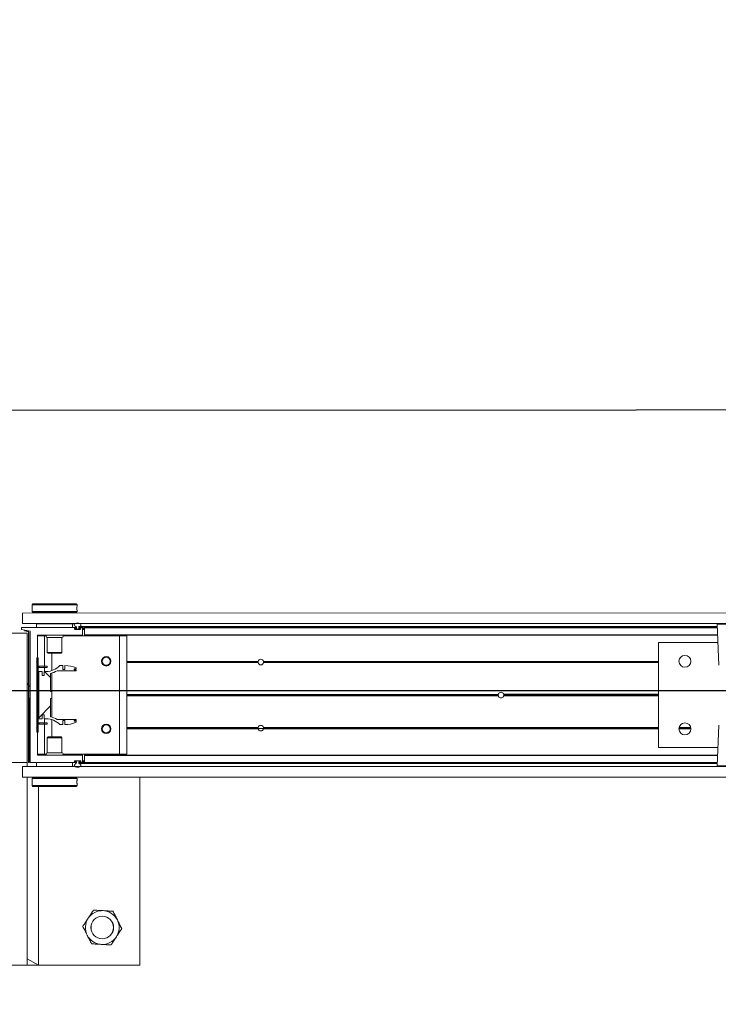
# Model space of a CAD drawing. Header units: feet. Extents: x 0 to 152508, y 0 to 59434.
# Tile 33 of 78: x 152356.13 to 152358.07, y 59280.01 to 59282.74. Entities that reach past the tile are written whole.
import ezdxf
from ezdxf import colors
from ezdxf.entities.mleader import LeaderData, LeaderLine
from ezdxf.math import Vec2, Vec3

# ---------------------------------------------------------------- set-up
doc = ezdxf.new("R2010")
doc.units = ezdxf.units.FT
doc.header["$LTSCALE"] = 0.1
doc.header["$MEASUREMENT"] = 0
for name, color, linetype, lineweight in [('Bridge plan$0$BR_P_Rail_Object', 251, 'Continuous', 30), ('Bridge plan$0$DR_P_Underdrain', 252, 'Continuous', 13), ('Bridge plan$0$SC_Scratch7', 252, 'Continuous', 0)]:
    doc.layers.add(name, color=color, linetype=linetype, lineweight=lineweight)
doc.layers.add('Trellis Base$0$L-ANNO-NOTE', color=30, linetype='Continuous')
doc.styles.add('Trellis Base$0$ARIAL', font='arial.ttf', dxfattribs={"width": 0.9})

# ---------------------------------------------------------------- blocks, each defined once
blk = doc.blocks.new('Bridge plan$0$HIGH ST SCREENWALL_2 PANEL PLAN_7')
at = {"layer": 'Bridge plan$0$SC_Scratch7', "lineweight": 0, "extrusion": (0, 0, -1)}
h = blk.add_hatch(dxfattribs=at)
h.set_pattern_fill('ANSI31', color=256, scale=0.01, style=0, pattern_type=2)
h.set_pattern_definition([(135.001858, (9.927310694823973, -13.85569707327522), (0.08838530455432, 0.08839103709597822), [])])
h.paths.add_polyline_path([(4.314396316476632, -0.1421462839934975, 0.3639702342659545), (4.316462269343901, -0.1446082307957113), (4.32500189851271, -0.1461137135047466), (4.324712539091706, -0.1477550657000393), (4.316172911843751, -0.1462495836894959, -0.3639702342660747), (4.312729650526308, -0.1421463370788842), (4.312717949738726, 0.2186076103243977), (4.314384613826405, 0.218607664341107)])
h = blk.add_hatch(dxfattribs=at)
h.set_pattern_fill('ANSI31', color=256, scale=0.01, style=0, pattern_type=2)
h.set_pattern_definition([(135.001858, (9.937277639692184, -14.01370300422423), (0.08838530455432, 0.08839103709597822), [])])
h.paths.add_polyline_path([(4.287206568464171, -0.07124680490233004), (4.287199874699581, 0.1351277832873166), (4.290949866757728, 0.1351279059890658), (4.290956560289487, -0.07124668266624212)])
h = blk.add_hatch(dxfattribs=at)
h.set_pattern_fill('ANSI38', color=256, scale=0.01, style=0, pattern_type=2)
h.set_pattern_definition([(135.001858, (9.837411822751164, -14.04888481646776), (0.08838530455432, 0.08839103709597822), []), (45.001858, (9.837411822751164, -14.04888481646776), (0.2651616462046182, 0.0883967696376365), [0.31249937, -0.18749962])])
h.paths.add_polyline_path([(4.276130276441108, 0.0865988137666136), (4.276129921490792, 0.09755679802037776), (4.285742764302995, 0.09755710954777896), (4.285747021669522, -0.03367622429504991), (4.276134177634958, -0.0336765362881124), (4.276133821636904, -0.02271855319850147), (4.270490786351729, -0.02271873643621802), (4.270491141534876, -0.03367671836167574), (4.264848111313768, -0.03367690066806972, 0.2061892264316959), (4.227217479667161, -0.04988543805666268), (4.21917943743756, -0.049885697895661), (4.219179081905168, -0.03892771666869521), (4.213601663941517, -0.03892789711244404), (4.213602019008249, -0.04988587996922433, -0.09842250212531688), (4.18158087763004, -0.04352210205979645), (4.18158079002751, -0.04081541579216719), (4.187314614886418, -0.04081522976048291), (4.187314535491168, -0.03835460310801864), (4.1815807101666, -0.03835478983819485), (4.181580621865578, -0.03564810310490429), (4.234471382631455, -0.03564638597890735, -0.0857050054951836), (4.252938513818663, -0.02834387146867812), (4.252936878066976, 0.02209687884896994), (4.249656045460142, 0.02209677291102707), (4.249655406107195, 0.04178177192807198), (4.252936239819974, 0.04178187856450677), (4.252934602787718, 0.09222262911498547, -0.0857050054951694), (4.234466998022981, 0.09952394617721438), (4.181576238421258, 0.09952223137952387), (4.181576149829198, 0.1022289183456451), (4.187309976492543, 0.1022291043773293), (4.187309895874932, 0.1046897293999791), (4.181576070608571, 0.1046895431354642), (4.181575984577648, 0.1073962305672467, -0.09842250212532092), (4.213596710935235, 0.1137620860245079), (4.213597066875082, 0.1028041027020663), (4.219174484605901, 0.1028042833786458), (4.219174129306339, 0.1137622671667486), (4.227212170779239, 0.1137625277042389, 0.2061892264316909), (4.264843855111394, 0.09755643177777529), (4.270486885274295, 0.09755661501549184), (4.270487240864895, 0.08659863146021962)])
at = {"layer": 'Bridge plan$0$SC_Scratch7', "lineweight": 0}
for p, q in [((-4.005200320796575, 0.781096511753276), (-4.671865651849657, 0.7811181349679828)), ((-4.317699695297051, 0.7811066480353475), (-4.359366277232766, 0.7811079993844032)), ((-4.317699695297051, 0.7811066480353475), (-4.317716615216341, 0.2594410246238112)), ((-4.317699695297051, 0.7811066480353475), (-4.317700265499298, 0.7635285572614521)), ((-4.317700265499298, 0.7635285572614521), (-4.286449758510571, 0.781105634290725)), ((-4.286449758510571, 0.781105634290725), (-4.317699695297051, 0.7811066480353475)), ((-4.286449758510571, 0.781105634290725), (-4.286465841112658, 0.2852765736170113)), ((-4.00521724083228, 0.2594308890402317), (-4.005200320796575, 0.781096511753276)), ((-4.304278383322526, 0.282777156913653), (-4.304278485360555, 0.279649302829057)), ((-4.301778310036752, 0.2852770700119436), (-4.304278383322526, 0.282777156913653)), ((-4.304278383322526, 0.282777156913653), (-4.179278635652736, 0.2827731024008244)), ((-4.301778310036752, 0.2852770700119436), (-4.181778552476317, 0.2852731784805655)), ((-4.179278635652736, 0.2827731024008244), (-4.181778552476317, 0.2852731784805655)), ((-4.179612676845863, 0.2735786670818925), (-4.179601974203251, 0.2717695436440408)), ((-4.17927873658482, 0.2796439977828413), (-4.179278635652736, 0.2827731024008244)), ((-4.330737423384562, 0.2594414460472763), (-4.330738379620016, 0.2299415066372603)), ((-4.330737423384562, 0.2594414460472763), (-0.3411620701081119, 0.2593120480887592)), ((-4.304278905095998, 0.2667096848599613), (-4.304279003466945, 0.2636630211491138)), ((-4.304279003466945, 0.2636630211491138), (-4.301779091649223, 0.261162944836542)), ((-4.304279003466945, 0.2636630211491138), (-4.179279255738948, 0.2636589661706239)), ((-4.301779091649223, 0.261162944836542), (-4.181779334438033, 0.2611590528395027)), ((-4.298029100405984, 0.2611628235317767), (-4.298029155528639, 0.2594403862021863)), ((-4.185529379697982, 0.2594367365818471), (-4.185529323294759, 0.2611591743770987)), ((-4.181779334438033, 0.2611590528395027), (-4.179279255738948, 0.2636589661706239)), ((-4.179279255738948, 0.2636589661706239), (-4.179279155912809, 0.2667080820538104)), ((-4.317717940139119, 0.2186077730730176), (-4.359384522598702, 0.2186091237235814)), ((-4.330738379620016, 0.2299415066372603), (-0.3411630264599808, 0.2298121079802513)), ((-4.317729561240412, -0.1397248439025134), (-4.317717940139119, 0.2186077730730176)), ((-4.31771757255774, 0.2299410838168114), (-4.317717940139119, 0.2186077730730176)), ((-4.314384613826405, 0.218607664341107), (-4.314396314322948, -0.1421462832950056)), ((-4.314384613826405, 0.218607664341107), (-4.312717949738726, 0.2186076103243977)), ((-4.312717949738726, 0.2186076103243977), (-4.312729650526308, -0.1421463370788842)), ((-4.309905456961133, 0.2186206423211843), (-4.309917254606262, -0.1451417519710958)), ((-4.182600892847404, 0.2194367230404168), (-4.309085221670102, 0.219440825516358)), ((-4.29179874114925, 0.2298569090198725), (-4.291799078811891, 0.2194402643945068)), ((-4.29179874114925, 0.2298569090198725), (-4.291780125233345, 0.2298569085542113)), ((-4.29178046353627, 0.2194402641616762), (-4.291780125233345, 0.2298569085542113)), ((-4.291780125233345, 0.2298569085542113), (-4.191780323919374, 0.2298536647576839)), ((-4.286467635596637, 0.2299400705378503), (-4.286467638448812, 0.2298567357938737)), ((-4.257405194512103, 0.2299391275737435), (-4.257405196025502, 0.2298557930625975)), ((-4.226155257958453, 0.2298547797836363), (-4.226155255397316, 0.229938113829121)), ((-4.191780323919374, 0.2298536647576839), (-4.191780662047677, 0.2194370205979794)), ((-4.191761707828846, 0.2298536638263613), (-4.19176204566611, 0.2194370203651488)), ((-4.181780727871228, 0.2181735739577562), (-4.181780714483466, 0.2186164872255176)), ((-4.181155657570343, 0.2203503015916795), (-4.181155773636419, 0.2167700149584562)), ((-4.174489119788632, 0.2167697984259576), (-4.174489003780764, 0.2203500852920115)), ((-4.174489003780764, 0.2203500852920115), (-2.401956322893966, 0.2202925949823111)), ((-4.173864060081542, 0.218616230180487), (-4.173864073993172, 0.2181733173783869)), ((-4.173220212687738, 0.2220823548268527), (-2.402016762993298, 0.2220249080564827)), ((-4.164892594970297, 0.2194361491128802), (-4.173043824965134, 0.2194364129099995)), ((-4.164073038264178, 0.1994361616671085), (-4.164072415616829, 0.2186159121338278)), ((-4.158864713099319, 0.199422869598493), (-4.158864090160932, 0.2186157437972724)), ((-4.158864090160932, 0.2186157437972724), (-4.158864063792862, 0.2194359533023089)), ((-2.401895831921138, 0.2185587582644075), (-4.158864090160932, 0.2186157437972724)), ((-2.401924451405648, 0.2193789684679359), (-4.158864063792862, 0.2194359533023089)), ((-2.402237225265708, 0.2283440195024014), (-2.398290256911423, 0.1152123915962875)), ((-2.335950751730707, 0.2283418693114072), (-2.402237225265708, 0.2283440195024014)), ((-2.402237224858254, 0.2283440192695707), (-2.398290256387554, 0.1152123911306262)), ((-2.335950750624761, 0.2283418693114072), (-2.402237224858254, 0.2283440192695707)), ((-4.289075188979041, 0.1252736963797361), (-4.289072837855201, 0.1977866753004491)), ((-4.289072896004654, 0.196002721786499), (-4.270114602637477, 0.1960021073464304)), ((-4.28825260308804, 0.198606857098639), (-4.164906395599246, 0.1986028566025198)), ((-4.286468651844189, 0.1986067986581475), (-4.286468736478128, 0.1960026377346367)), ((-4.270117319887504, 0.112210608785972), (-4.270114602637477, 0.1960021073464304)), ((-4.270114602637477, 0.1960021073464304), (-4.265408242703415, 0.1960019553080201)), ((-4.262198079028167, 0.1920443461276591), (-4.262199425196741, 0.1505614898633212)), ((-4.221364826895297, 0.1920430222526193), (-4.262198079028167, 0.1920443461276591)), ((-4.221366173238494, 0.1505601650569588), (-4.221364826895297, 0.1920430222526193)), ((-4.218154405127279, 0.1960004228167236), (-4.061781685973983, 0.1959953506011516)), ((-4.186572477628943, 0.2152987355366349), (-4.186572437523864, 0.2165333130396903)), ((-4.169892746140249, 0.2144779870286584), (-4.185752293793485, 0.2144785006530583)), ((-4.18575220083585, 0.2173534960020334), (-4.182600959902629, 0.2173533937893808)), ((-4.185614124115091, 0.2159368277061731), (-4.185614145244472, 0.2152701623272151)), ((-4.184780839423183, 0.2144368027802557), (-4.170864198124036, 0.2144363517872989)), ((-4.181155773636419, 0.2167700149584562), (-4.184780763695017, 0.2167701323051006)), ((-4.17105101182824, 0.2167696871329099), (-4.174489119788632, 0.2167697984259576)), ((-4.173043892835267, 0.2173530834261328), (-4.169892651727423, 0.2173529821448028)), ((-4.17105101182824, 0.2167696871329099), (-4.170030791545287, 0.2167696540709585)), ((-4.170030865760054, 0.214477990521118), (-4.170030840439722, 0.2152696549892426)), ((-4.170030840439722, 0.2152696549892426), (-4.170030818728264, 0.2159363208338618)), ((-4.170030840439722, 0.2152696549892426), (-4.169073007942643, 0.2152696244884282)), ((-4.170030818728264, 0.2159363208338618), (-4.170030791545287, 0.2167696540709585)), ((-4.170030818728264, 0.2159363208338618), (-4.169072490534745, 0.2159362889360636)), ((-4.170030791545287, 0.2167696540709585), (-4.169107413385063, 0.2167696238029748)), ((-4.169072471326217, 0.2165327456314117), (-4.169072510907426, 0.2152981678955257)), ((-4.164072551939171, 0.2144361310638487), (-4.158864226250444, 0.2144359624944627)), ((-4.164072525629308, 0.2152694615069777), (-4.158864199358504, 0.2152692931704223)), ((-4.164072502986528, 0.2159361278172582), (-4.158864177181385, 0.2159359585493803)), ((-4.164072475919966, 0.2167694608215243), (-4.158864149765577, 0.2167692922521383)), ((-4.158864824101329, 0.1959984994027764), (-4.158864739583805, 0.1986026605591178)), ((-4.158864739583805, 0.1986026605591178), (-4.158864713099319, 0.199422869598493)), ((-2.401197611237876, 0.1985456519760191), (-4.158864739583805, 0.1986026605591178)), ((-2.401226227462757, 0.199365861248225), (-4.158864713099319, 0.199422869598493)), ((-4.061792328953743, -0.1321289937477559), (-4.061781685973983, 0.1959953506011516)), ((-4.061781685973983, 0.1959953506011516), (-4.040948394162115, 0.1959946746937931)), ((-4.04095903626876, -0.1321296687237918), (-4.040948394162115, 0.1959946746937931)), ((-2.565118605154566, 0.1777176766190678), (-2.565128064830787, -0.1139484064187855)), ((-2.56511860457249, 0.1777176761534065), (-2.565128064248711, -0.1139484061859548)), ((-2.400470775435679, 0.1777123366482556), (-2.565118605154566, 0.1777176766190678)), ((-2.400470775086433, 0.1777123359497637), (-2.56511860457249, 0.1777176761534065)), ((-4.262199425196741, 0.1505614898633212), (-4.259827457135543, 0.1481893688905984)), ((-4.221366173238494, 0.1505601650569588), (-4.262199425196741, 0.1505614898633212)), ((-4.223738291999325, 0.1481881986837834), (-4.259827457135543, 0.1481893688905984)), ((-4.249284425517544, 0.09994840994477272), (-4.249282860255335, 0.1481890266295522)), ((-4.223738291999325, 0.1481881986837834), (-4.221366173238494, 0.1505601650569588)), ((-4.291575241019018, 0.123607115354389), (-4.289075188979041, 0.1252736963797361)), ((-4.289075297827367, 0.1219403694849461), (-4.291575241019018, 0.123607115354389)), ((-4.290949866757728, 0.1351279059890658), (-4.290956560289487, -0.07124668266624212)), ((-4.287199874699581, 0.1351277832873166), (-4.290949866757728, 0.1351279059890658)), ((-4.289078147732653, 0.03406513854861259), (-4.289075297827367, 0.1219403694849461)), ((-4.287199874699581, 0.1351277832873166), (-4.287206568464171, -0.07124680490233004)), ((-4.284783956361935, 0.1122110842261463), (-4.284784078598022, 0.1084610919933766)), ((-4.270775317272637, 0.1122106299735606), (-4.284783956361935, 0.1122110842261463)), ((-4.270775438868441, 0.1084606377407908), (-4.270775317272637, 0.1122106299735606)), ((-4.262442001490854, 0.1122103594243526), (-4.270775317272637, 0.1122106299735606)), ((-4.262442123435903, 0.1084603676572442), (-4.262442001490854, 0.1122103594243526)), ((-4.219174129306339, 0.1137622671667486), (-4.227212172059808, 0.1137625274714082)), ((-4.219174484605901, 0.1028042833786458), (-4.219174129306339, 0.1137622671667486)), ((-4.213596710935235, 0.1137620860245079), (-4.213597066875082, 0.1028041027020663)), ((-4.109526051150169, 0.1252678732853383), (-4.111256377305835, 0.1252679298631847)), ((-4.109336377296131, 0.1236012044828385), (-4.111095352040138, 0.1236012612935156)), ((-4.108880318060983, 0.1219345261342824), (-4.110711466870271, 0.121934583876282)), ((-4.085773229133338, 0.1219337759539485), (-4.088021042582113, 0.1219338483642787)), ((-4.085389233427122, 0.12360042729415), (-4.087564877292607, 0.123600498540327)), ((-4.085228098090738, 0.1252670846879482), (-4.087375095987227, 0.1252671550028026)), ((-3.676888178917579, 0.1219205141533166), (-4.040950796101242, 0.1219323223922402)), ((-3.67709623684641, 0.1235871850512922), (-4.040950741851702, 0.1235989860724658)), ((-3.676944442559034, 0.1252538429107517), (-4.040950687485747, 0.1252656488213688)), ((-3.677016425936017, 0.1248371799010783), (-3.661553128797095, 0.1248366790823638)), ((-2.565120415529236, 0.121884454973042), (-3.66168156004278, 0.1219200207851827)), ((-2.565120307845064, 0.1252177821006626), (-3.661625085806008, 0.1252533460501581)), ((-2.565120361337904, 0.1235511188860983), (-3.66147340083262, 0.1235866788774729)), ((-2.475667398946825, 0.1252148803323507), (-2.508740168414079, 0.125215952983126)), ((-2.475667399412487, 0.1252148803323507), (-2.508740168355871, 0.1252159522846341)), ((-2.475793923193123, 0.1235482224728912), (-2.508613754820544, 0.1235492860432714)), ((-2.475793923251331, 0.1235482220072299), (-2.508613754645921, 0.1235492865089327)), ((-2.476092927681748, 0.1218815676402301), (-2.508314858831, 0.1218826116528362)), ((-2.476092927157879, 0.1218815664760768), (-2.508314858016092, 0.1218826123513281)), ((-4.285742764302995, 0.09755710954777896), (-4.285747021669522, -0.03367622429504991)), ((-4.276129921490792, 0.09755679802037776), (-4.285742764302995, 0.09755710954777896)), ((-4.270775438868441, 0.1084606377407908), (-4.284784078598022, 0.1084610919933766)), ((-4.276130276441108, 0.0865988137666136), (-4.276129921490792, 0.09755679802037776)), ((-4.270487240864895, 0.08659863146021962), (-4.276130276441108, 0.0865988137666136)), ((-4.262442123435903, 0.1084603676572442), (-4.270775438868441, 0.1084606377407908)), ((-4.270486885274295, 0.09755661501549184), (-4.270487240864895, 0.08659863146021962)), ((-4.264843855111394, 0.09755643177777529), (-4.270486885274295, 0.09755661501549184)), ((-4.270117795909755, 0.09755660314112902), (-4.270117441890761, 0.108460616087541)), ((-4.252936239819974, 0.04178187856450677), (-4.252934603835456, 0.09222262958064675)), ((-4.249288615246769, -0.0292283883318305), (-4.249284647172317, 0.09310690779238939)), ((-4.234466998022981, 0.09952394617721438), (-4.181576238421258, 0.09952223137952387)), ((-4.213597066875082, 0.1028041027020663), (-4.219174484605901, 0.1028042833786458)), ((-4.187309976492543, 0.1022291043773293), (-4.187309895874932, 0.1046897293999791)), ((-4.181576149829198, 0.1022289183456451), (-4.187309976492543, 0.1022291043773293)), ((-4.187309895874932, 0.1046897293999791), (-4.181576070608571, 0.1046895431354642)), ((-4.181576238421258, 0.09952223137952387), (-4.181576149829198, 0.1022289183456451)), ((-4.181576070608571, 0.1046895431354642), (-4.181575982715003, 0.1073962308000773)), ((-4.29120280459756, 0.03194061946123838), (-4.289078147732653, 0.03406513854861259)), ((-4.289078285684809, 0.02981596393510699), (-4.29120280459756, 0.03194061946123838)), ((-4.289081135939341, -0.05805926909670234), (-4.289078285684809, 0.02981596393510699)), ((-4.249655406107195, 0.04178177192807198), (-4.252936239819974, 0.04178187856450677)), ((-4.249656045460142, 0.02209677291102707), (-4.249655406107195, 0.04178177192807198)), ((-3.010140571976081, 0.02977448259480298), (-4.040953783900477, 0.0298079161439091)), ((-3.010434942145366, 0.03189907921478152), (-4.040953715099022, 0.0319325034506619)), ((-3.010140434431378, 0.03402365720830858), (-4.04095364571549, 0.03405709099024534)), ((-2.565123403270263, 0.02976004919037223), (-2.995104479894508, 0.02977399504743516)), ((-2.565123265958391, 0.03400922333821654), (-2.995104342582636, 0.03402316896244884)), ((-2.565123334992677, 0.03188463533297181), (-2.994809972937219, 0.03189857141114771)), ((-4.314391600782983, 0.003191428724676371), (-4.317725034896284, -0.0001417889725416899)), ((-4.30991229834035, 0.007670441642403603), (-4.312724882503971, 0.004858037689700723)), ((-4.252938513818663, -0.02834387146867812), (-4.252936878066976, 0.02209687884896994)), ((-4.252936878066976, 0.02209687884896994), (-4.249656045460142, 0.02209677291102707)), ((-4.276134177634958, -0.0336765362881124), (-4.276133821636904, -0.02271855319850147)), ((-4.276133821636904, -0.02271855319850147), (-4.270490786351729, -0.02271873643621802)), ((-4.270490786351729, -0.02271873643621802), (-4.270491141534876, -0.03367671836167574)), ((-4.285747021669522, -0.03367622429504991), (-4.276134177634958, -0.0336765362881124)), ((-4.284789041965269, -0.04458026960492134), (-4.28478916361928, -0.04833026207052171)), ((-4.28478916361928, -0.04833026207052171), (-4.270780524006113, -0.04833071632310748)), ((-4.284789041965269, -0.04458026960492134), (-4.27078040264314, -0.04458072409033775)), ((-4.27078040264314, -0.04458072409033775), (-4.270780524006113, -0.04833071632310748)), ((-4.270780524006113, -0.04833071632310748), (-4.262447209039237, -0.04833098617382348)), ((-4.27078040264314, -0.04458072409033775), (-4.26244708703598, -0.04458099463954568)), ((-4.270491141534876, -0.03367671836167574), (-4.264848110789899, -0.03367690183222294)), ((-4.270125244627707, -0.1321222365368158), (-4.270122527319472, -0.04833073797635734)), ((-4.270122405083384, -0.04458074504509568), (-4.270122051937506, -0.03367673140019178)), ((-4.26244708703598, -0.04458099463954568), (-4.262447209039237, -0.04833098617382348)), ((-4.24929040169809, -0.08431050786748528), (-4.24928883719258, -0.03606988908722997)), ((-4.181580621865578, -0.03564810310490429), (-4.234471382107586, -0.03564638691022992)), ((-4.227217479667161, -0.04988543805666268), (-4.21917943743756, -0.049885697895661)), ((-4.21917943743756, -0.049885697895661), (-4.219179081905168, -0.03892771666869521)), ((-4.219179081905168, -0.03892771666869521), (-4.213601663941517, -0.03892789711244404)), ((-4.213601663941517, -0.03892789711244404), (-4.213602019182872, -0.04988587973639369)), ((-4.187314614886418, -0.04081522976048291), (-4.187314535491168, -0.03835460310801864)), ((-4.18158079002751, -0.04081541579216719), (-4.187314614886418, -0.04081522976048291)), ((-4.187314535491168, -0.03835460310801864), (-4.1815807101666, -0.03835478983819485)), ((-4.18158087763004, -0.04352210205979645), (-4.18158079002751, -0.04081541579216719)), ((-4.1815807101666, -0.03835478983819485), (-4.181580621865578, -0.03564810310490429)), ((-2.398295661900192, -0.05145394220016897), (-2.402249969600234, -0.1645853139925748)), ((-2.398295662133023, -0.0514539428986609), (-2.402249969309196, -0.1645853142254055)), ((-4.291581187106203, -0.05972585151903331), (-4.289081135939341, -0.05805926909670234)), ((-4.289081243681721, -0.06139259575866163), (-4.291581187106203, -0.05972585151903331)), ((-4.290956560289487, -0.07124668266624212), (-4.287206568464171, -0.07124680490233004)), ((-4.289083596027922, -0.1339055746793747), (-4.289081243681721, -0.06139259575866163)), ((-4.109532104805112, -0.0613984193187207), (-4.111262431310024, -0.06139836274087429)), ((-4.109342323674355, -0.05973176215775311), (-4.111101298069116, -0.05973170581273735)), ((-4.108886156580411, -0.05806511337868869), (-4.110717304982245, -0.05806505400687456)), ((-4.085779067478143, -0.05806586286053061), (-4.088026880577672, -0.05806578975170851)), ((-4.08539518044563, -0.0597325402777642), (-4.087570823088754, -0.05973246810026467)), ((-4.085234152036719, -0.06139920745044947), (-4.087381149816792, -0.06139913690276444)), ((-3.676950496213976, -0.06141244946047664), (-4.04095674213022, -0.06140064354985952)), ((-3.67710218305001, -0.05974578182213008), (-4.040956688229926, -0.05973398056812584)), ((-3.676894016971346, -0.0580791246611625), (-4.040956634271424, -0.05806731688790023)), ((-2.565126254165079, -0.05811518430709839), (-3.661687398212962, -0.05807961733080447)), ((-2.56512636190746, -0.06144851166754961), (-3.661631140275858, -0.06141294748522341)), ((-2.565126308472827, -0.059781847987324), (-3.661479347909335, -0.05974628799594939)), ((-4.262207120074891, -0.08668213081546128), (-4.262208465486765, -0.1281649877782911)), ((-4.259834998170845, -0.08431016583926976), (-4.262207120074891, -0.08668213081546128)), ((-4.262207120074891, -0.08668213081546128), (-4.22137386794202, -0.08668345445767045)), ((-4.259834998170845, -0.08431016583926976), (-4.223745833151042, -0.08431133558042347)), ((-4.22137386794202, -0.08668345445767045), (-4.223745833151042, -0.08431133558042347)), ((-4.221375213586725, -0.1281663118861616), (-4.22137386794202, -0.08668345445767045)), ((-4.289083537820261, -0.1321216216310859), (-4.270125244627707, -0.1321222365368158)), ((-4.164904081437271, -0.1347298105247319), (-4.288263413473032, -0.1347258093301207)), ((-4.270125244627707, -0.1321222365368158), (-4.265418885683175, -0.132122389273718)), ((-4.262208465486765, -0.1281649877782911), (-4.221375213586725, -0.1281663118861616)), ((-4.218165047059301, -0.132123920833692), (-4.061792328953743, -0.1321289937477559)), ((-4.16408452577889, -0.1547429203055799), (-4.164083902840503, -0.1355500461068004)), ((-4.158876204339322, -0.1548752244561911), (-4.158875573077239, -0.1354180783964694)), ((-4.158875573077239, -0.1354180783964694), (-4.158875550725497, -0.1347300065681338)), ((-2.401232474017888, -0.1354750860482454), (-4.158875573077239, -0.1354180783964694)), ((-4.158875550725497, -0.1347300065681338), (-4.158875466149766, -0.1321258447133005)), ((-2.401208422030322, -0.1347870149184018), (-4.158875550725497, -0.1347300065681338)), ((-4.061792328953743, -0.1321289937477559), (-4.04095903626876, -0.1321296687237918)), ((-2.565128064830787, -0.1139484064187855), (-2.400480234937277, -0.113953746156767)), ((-2.565128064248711, -0.1139484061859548), (-2.40048023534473, -0.1139537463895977)), ((-4.359396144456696, -0.1397234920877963), (-4.317729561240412, -0.1397248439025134)), ((-4.333354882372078, -0.1505576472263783), (-4.333355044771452, -0.1555576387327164)), ((-4.333355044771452, -0.1555576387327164), (-4.182613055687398, -0.1555625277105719)), ((-4.309917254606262, -0.1451417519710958), (-4.333354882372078, -0.1505576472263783)), ((-4.316462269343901, -0.1446082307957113), (-4.32500189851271, -0.1461137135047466)), ((-4.324712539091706, -0.1477550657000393), (-4.32500189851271, -0.1461137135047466)), ((-4.316172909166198, -0.1462495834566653), (-4.324712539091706, -0.1477550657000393)), ((-4.291792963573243, -0.1659756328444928), (-4.291792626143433, -0.1555589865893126)), ((-4.191792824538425, -0.1555622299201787), (-4.191793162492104, -0.1659788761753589)), ((-4.186584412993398, -0.1526588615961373), (-4.186584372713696, -0.151424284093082)), ((-4.182612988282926, -0.1534791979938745), (-4.185764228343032, -0.153479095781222)), ((-4.185764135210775, -0.1506041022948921), (-4.169904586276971, -0.1506046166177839)), ((-4.185626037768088, -0.1513957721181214), (-4.185626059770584, -0.1520624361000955)), ((-4.170876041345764, -0.1505629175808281), (-4.184792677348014, -0.15056246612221)), ((-4.184605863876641, -0.152895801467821), (-4.181167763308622, -0.1528959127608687)), ((-4.181792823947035, -0.1547423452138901), (-4.181792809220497, -0.1542994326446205)), ((-4.181167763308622, -0.1528959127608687), (-4.181167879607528, -0.1564762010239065)), ((-4.174501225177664, -0.1564764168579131), (-4.174501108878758, -0.1528961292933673)), ((-4.174501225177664, -0.1564764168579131), (-2.401968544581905, -0.1565339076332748)), ((-4.174501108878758, -0.1528961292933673), (-4.170876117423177, -0.1528962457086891)), ((-4.173876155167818, -0.1542996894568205), (-4.173876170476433, -0.154742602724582)), ((-4.17323254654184, -0.1582087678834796), (-2.402029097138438, -0.1582662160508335)), ((-4.173055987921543, -0.1555628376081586), (-4.164904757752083, -0.1555631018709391)), ((-4.169904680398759, -0.1534796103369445), (-4.173055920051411, -0.1534795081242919)), ((-4.170876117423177, -0.1528962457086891), (-4.170042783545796, -0.152896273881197)), ((-4.170042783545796, -0.152896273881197), (-4.170042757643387, -0.1520629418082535)), ((-4.170042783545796, -0.152896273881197), (-4.169119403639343, -0.1528963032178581)), ((-4.170042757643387, -0.1520629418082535), (-4.170042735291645, -0.1513962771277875)), ((-4.170042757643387, -0.1520629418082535), (-4.169084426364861, -0.1520629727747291)), ((-4.170042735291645, -0.1513962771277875), (-4.170042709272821, -0.1506046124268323)), ((-4.170042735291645, -0.1513962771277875), (-4.169084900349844, -0.151396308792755)), ((-4.169084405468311, -0.1514248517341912), (-4.169084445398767, -0.1526594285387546)), ((-4.164084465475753, -0.1528964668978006), (-4.158876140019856, -0.1528966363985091)), ((-4.16408443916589, -0.1520631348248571), (-4.158876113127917, -0.1520633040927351)), ((-4.164084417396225, -0.1513964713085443), (-4.15887609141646, -0.1513966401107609)), ((-4.164084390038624, -0.1505631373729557), (-4.158876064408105, -0.1505633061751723)), ((-4.158876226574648, -0.1555632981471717), (-4.158876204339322, -0.1548752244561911)), ((-2.401936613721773, -0.1556202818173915), (-4.158876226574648, -0.1555632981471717)), ((-2.40191256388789, -0.1549322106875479), (-4.158876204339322, -0.1548752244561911)), ((-4.330751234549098, -0.1663910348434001), (-4.330752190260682, -0.1958909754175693)), ((-4.330751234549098, -0.1663910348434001), (-0.3411758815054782, -0.1665204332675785)), ((-4.191793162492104, -0.1659788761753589), (-4.291792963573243, -0.1659756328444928)), ((-4.257418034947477, -0.1659767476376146), (-4.257418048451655, -0.166393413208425)), ((-4.226168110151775, -0.1663944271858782), (-4.226168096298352, -0.1659777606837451)), ((-2.402249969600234, -0.1645853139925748), (-2.269677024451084, -0.1645896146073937)), ((-2.402249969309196, -0.1645853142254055), (-2.269677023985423, -0.1645896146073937)), ((-2.271316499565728, -0.1662872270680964), (-2.400610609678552, -0.1662830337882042)), ((-2.271316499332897, -0.1662872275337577), (-2.40061060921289, -0.1662830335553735)), ((-4.330752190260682, -0.1958909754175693), (-0.3411768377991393, -0.1960203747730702)), ((-4.304294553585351, -0.2157659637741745), (-4.304294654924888, -0.2188950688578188)), ((-4.304294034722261, -0.1997809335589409), (-4.304294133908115, -0.2028300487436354)), ((-4.301793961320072, -0.1972810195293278), (-4.304294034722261, -0.1997809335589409)), ((-4.179294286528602, -0.1997849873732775), (-4.304294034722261, -0.1997809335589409)), ((-4.303960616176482, -0.2097006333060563), (-4.303971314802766, -0.2078915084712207)), ((-4.181794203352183, -0.1972849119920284), (-4.301793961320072, -0.1972810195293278)), ((-4.298043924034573, -0.1958920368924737), (-4.298043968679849, -0.197281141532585)), ((-4.185544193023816, -0.1972847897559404), (-4.18554414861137, -0.1958956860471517)), ((-4.179294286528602, -0.1997849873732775), (-4.181794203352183, -0.1972849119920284)), ((-4.179294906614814, -0.2188991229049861), (-4.179294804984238, -0.2157712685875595)), ((-4.179294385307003, -0.2028316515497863), (-4.179294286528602, -0.1997849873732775)), ((-4.304294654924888, -0.2188950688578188), (-4.30179474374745, -0.2213951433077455)), ((-4.179294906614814, -0.2188991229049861), (-4.304294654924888, -0.2188950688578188)), ((-4.181794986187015, -0.2213990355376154), (-4.30179474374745, -0.2213951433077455)), ((-4.181794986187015, -0.2213990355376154), (-4.179294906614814, -0.2188991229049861))]:
    blk.add_line(p, q, dxfattribs=at)
at = {"layer": 'Bridge plan$0$SC_Scratch7', "lineweight": 0, "extrusion": (0, 0, -1)}
for centre, radius in [((4.10937015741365, 0.6769334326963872), 0.03141660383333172), ((4.10937015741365, 0.6769334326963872), 0.0312499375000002), ((4.098242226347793, 0.1256841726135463), 0.01302080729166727), ((2.492203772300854, 0.1256320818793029), 0.01654163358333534), ((2.492203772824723, 0.1256320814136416), 0.01654163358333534), ((4.098248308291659, -0.06181545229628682), 0.01302080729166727), ((2.492209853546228, -0.06186754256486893), 0.01654163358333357), ((2.492209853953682, -0.06186754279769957), 0.01654163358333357)]:
    blk.add_circle(centre, radius, dxfattribs=at)
at = {"layer": 'Bridge plan$0$SC_Scratch7', "lineweight": 0}
for centre, radius, start, end in [((-4.10937015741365, 0.6769334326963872), 0.04687490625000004, 93.33381642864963, 153.3338164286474), ((-4.10937015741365, 0.6769334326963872), 0.04687490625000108, 33.33381642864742, 93.33381642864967), ((-4.10937015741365, 0.6769334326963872), 0.04687490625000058, 153.3338164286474, 213.3338164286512), ((-4.10937015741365, 0.6769334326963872), 0.04687490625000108, 333.3338164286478, 33.33381642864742), ((-4.10937015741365, 0.6769334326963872), 0.04687490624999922, 273.3338164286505, 333.3338164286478), ((-4.10937015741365, 0.6769334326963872), 0.04687490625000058, 213.3338164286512, 273.3338164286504), ((-4.366596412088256, 0.2732218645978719), 0.06265684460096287, 354.0342443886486, 5.887848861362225), ((-4.30908524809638, 0.2186206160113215), 0.0008202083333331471, 89.99814166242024, 179.9981416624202), ((-4.182600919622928, 0.2186165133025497), 0.0008202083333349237, 359.9981416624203, 89.99814166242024), ((-4.182972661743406, 0.220350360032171), 0.001817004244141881, 359.9981416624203, 72.43568201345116), ((-4.172671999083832, 0.2203500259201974), 0.001817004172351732, 107.5606011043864, 179.9981433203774), ((-4.173043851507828, 0.2186162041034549), 0.0008202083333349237, 89.99814166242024, 179.9981416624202), ((-4.164892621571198, 0.2186159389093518), 0.0008202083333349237, 359.9981416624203, 89.99814166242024), ((-2.400597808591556, 0.2284012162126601), 0.001640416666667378, 115.734717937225, 181.9981416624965), ((-2.400597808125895, 0.2284012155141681), 0.001640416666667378, 115.734717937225, 181.9981416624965), ((-4.288252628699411, 0.197786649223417), 0.0008202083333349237, 89.99814166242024, 179.9981416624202), ((-4.262197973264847, 0.1953251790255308), 0.003280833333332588, 89.99814166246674, 269.9981416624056), ((-4.221364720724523, 0.195323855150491), 0.003280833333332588, 269.9981416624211, 89.99814166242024), ((-4.185752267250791, 0.2152987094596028), 0.0008202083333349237, 179.9981416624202, 269.9981416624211), ((-4.185752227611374, 0.2165332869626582), 0.0008202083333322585, 89.9981416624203, 179.9981416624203), ((-4.184780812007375, 0.215270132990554), 0.0008333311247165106, 179.9981031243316, 269.9981416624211), ((-4.184780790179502, 0.2159368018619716), 0.0008333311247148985, 89.99814166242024, 179.9981776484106), ((-4.182600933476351, 0.2181736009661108), 0.0008202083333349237, 269.9981416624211, 359.9981416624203), ((-4.173043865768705, 0.2181732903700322), 0.0008202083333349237, 179.9981416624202, 269.9981416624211), ((-4.171051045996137, 0.2157285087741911), 0.001041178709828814, 11.51323150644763, 89.9981416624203), ((-4.170864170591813, 0.2152696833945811), 0.000833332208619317, 269.9981416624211, 359.9980818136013), ((-4.169892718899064, 0.2152981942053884), 0.0008202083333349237, 269.9981416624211, 359.9981416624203), ((-4.169892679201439, 0.216532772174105), 0.0008202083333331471, 359.9981416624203, 89.99814166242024), ((-4.164906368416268, 0.1994361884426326), 0.0008333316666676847, 269.9981416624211, 359.9981416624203), ((-4.098450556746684, 0.125684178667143), 0.01108331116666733, 357.843657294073, 182.1526260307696), ((-4.284784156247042, 0.1060444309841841), 0.006166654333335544, 89.9981416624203, 113.0704114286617), ((-4.264842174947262, 0.1493472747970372), 0.0517908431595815, 269.998141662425, 316.6001438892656), ((-4.213599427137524, 0.03003217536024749), 0.08372991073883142, 67.51378105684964, 89.9981416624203), ((-4.098450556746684, 0.125684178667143), 0.01108331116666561, 182.1526260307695, 190.8324766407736), ((-4.098450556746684, 0.125684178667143), 0.01108331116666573, 190.8324766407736, 199.7742688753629), ((-4.098450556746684, 0.125684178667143), 0.01108331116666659, 199.7742688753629, 340.2220144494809), ((-4.098450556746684, 0.125684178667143), 0.01108331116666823, 340.2220144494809, 349.1638066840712), ((-4.098450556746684, 0.125684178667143), 0.01108331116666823, 349.1638066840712, 357.843657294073), ((-3.669284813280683, 0.1237159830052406), 0.007812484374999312, 168.6473907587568, 180.9446345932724), ((-3.669284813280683, 0.1237159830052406), 0.007812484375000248, 180.9446345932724, 193.2865001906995), ((-3.669284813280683, 0.1237159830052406), 0.007812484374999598, 11.34889256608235, 168.6473907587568), ((-3.669284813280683, 0.1237159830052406), 0.007812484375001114, 193.2865001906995, 346.7097831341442), ((-3.669284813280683, 0.1237159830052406), 0.007812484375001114, 346.7097831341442, 359.0516487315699), ((-3.669284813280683, 0.1237159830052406), 0.007812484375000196, 359.0516487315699, 11.3488925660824), ((-4.284784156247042, 0.1060444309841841), 0.002416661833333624, 89.9981416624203, 179.9981416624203), ((-4.264842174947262, 0.1493472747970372), 0.05835250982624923, 281.7746374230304, 301.3688958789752), ((-3.002622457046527, 0.03189882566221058), 0.007812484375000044, 164.2179419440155, 179.9981416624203), ((-3.002622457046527, 0.03189882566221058), 0.007812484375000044, 179.9981416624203, 195.7783413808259), ((-3.002622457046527, 0.03189882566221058), 0.0078124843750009, 195.7783413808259, 344.217941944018), ((-3.002622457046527, 0.03189882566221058), 0.0078124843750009, 15.7783413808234, 164.2179419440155), ((-3.002622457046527, 0.03189882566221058), 0.007812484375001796, 344.217941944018, 359.9981416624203), ((-3.002622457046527, 0.03189882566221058), 0.007812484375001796, 359.9981416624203, 15.7783413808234), ((-4.284788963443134, -0.04216360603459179), 0.006166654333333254, 246.9258718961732, 269.9981416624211), ((-4.284788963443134, -0.04216360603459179), 0.002416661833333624, 179.9981416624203, 269.9981416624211), ((-4.264849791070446, -0.08546774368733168), 0.05179084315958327, 43.39613943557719, 89.99814166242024), ((-4.264849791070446, -0.08546774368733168), 0.05835250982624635, 58.62738744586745, 78.22164590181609), ((-4.213599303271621, 0.0338440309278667), 0.08372991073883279, 269.9981416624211, 292.4825022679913), ((-4.098456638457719, -0.06181544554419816), 0.01108331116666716, 19.77426887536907, 160.2220144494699), ((-3.669290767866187, -0.0598750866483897), 0.007812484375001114, 13.28650019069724, 166.7097831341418), ((-4.098456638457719, -0.06181544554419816), 0.0110833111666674, 177.8436572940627, 2.152626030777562), ((-4.098456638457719, -0.06181544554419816), 0.01108331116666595, 169.1638066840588, 177.8436572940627), ((-4.098456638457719, -0.06181544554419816), 0.01108331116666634, 160.2220144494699, 169.1638066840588), ((-4.098456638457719, -0.06181544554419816), 0.01108331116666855, 10.83247664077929, 19.77426887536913), ((-4.098456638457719, -0.06181544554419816), 0.01108331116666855, 2.152626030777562, 10.83247664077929), ((-3.669290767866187, -0.0598750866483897), 0.007812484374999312, 179.051648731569, 191.3488925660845), ((-3.669290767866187, -0.0598750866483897), 0.007812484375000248, 166.7097831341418, 179.051648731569), ((-3.669290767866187, -0.0598750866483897), 0.007812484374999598, 191.3488925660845, 348.6473907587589), ((-3.669290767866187, -0.0598750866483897), 0.007812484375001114, 0.9446345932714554, 13.28650019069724), ((-3.669290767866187, -0.0598750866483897), 0.007812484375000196, 348.6473907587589, 0.9446345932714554), ((-4.288263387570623, -0.1339056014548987), 0.0008202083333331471, 179.9981416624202, 269.998141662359), ((-4.262208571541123, -0.1314458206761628), 0.00328083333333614, 89.99814166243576, 269.9981416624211), ((-4.221375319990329, -0.131447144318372), 0.00328083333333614, 269.9981416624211, 89.99814166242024), ((-4.164904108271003, -0.1355500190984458), 0.0008202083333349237, 359.9981416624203, 89.99814166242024), ((-4.316896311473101, -0.1421462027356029), 0.002499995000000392, 279.9981416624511, 359.9981416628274), ((-4.316896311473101, -0.1421462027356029), 0.004166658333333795, 279.9981416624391, 359.9981416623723), ((-4.18576420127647, -0.152658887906), 0.0008202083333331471, 179.9981416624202, 269.9981416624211), ((-4.185764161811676, -0.1514243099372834), 0.0008202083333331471, 89.99814166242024, 179.9981416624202), ((-4.184605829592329, -0.1518546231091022), 0.001041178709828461, 191.5132315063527, 269.9981416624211), ((-4.184792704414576, -0.1513957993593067), 0.000833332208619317, 89.9981416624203, 179.9980818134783), ((-4.182613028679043, -0.1547423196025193), 0.0008202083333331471, 269.9981416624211, 359.9981416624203), ((-4.182613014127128, -0.1542994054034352), 0.0008202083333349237, 359.9981416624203, 89.99814166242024), ((-4.182984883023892, -0.156476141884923), 0.001817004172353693, 287.5606011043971, 359.9981433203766), ((-4.172684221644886, -0.1564764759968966), 0.001817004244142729, 179.9981416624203, 252.4356820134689), ((-4.173055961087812, -0.1547426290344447), 0.0008202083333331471, 179.9981416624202, 269.9981416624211), ((-4.173055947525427, -0.1542997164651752), 0.0008202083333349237, 89.99814166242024, 179.9981416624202), ((-4.170876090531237, -0.1520629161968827), 0.0008333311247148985, 269.9981416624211, 359.9981776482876), ((-4.170876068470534, -0.1513962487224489), 0.0008333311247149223, 359.9981031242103, 89.99814166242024), ((-4.169904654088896, -0.1526594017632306), 0.0008202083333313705, 269.9981416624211, 359.9981416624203), ((-4.169904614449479, -0.1514248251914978), 0.0008202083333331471, 359.9981416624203, 89.99814166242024), ((-4.16490473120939, -0.1547428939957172), 0.000820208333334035, 269.9981416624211, 359.9981416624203), ((-2.400610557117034, -0.1646426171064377), 0.00164041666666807, 177.9981416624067, 269.9981416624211), ((-2.400610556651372, -0.1646426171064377), 0.00164041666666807, 177.9981416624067, 269.9981416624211), ((-4.116976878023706, -0.2093438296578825), 0.06265684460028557, 174.0342443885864, 185.8878488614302)]:
    blk.add_arc(centre, radius, start, end, dxfattribs=at)
for centre, major_axis, ratio, start_param, end_param in [((-4.177822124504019, 0.2266704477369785), (-0.009374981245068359, 3.040691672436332e-07), 0.5617178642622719, 2.083904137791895, 7.340873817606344), ((-4.177834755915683, -0.1627965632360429), (0.009374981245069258, -3.04069167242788e-07), 0.5617178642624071, 2.083904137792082, 7.340873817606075)]:
    blk.add_ellipse(centre, major_axis=major_axis, ratio=ratio, start_param=start_param, end_param=end_param, dxfattribs=at)
for points, knots in [([(-4.151259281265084, 0.6979704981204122), (-4.150971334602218, 0.6985438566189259), (-4.148791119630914, 0.7028851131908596), (-4.144680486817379, 0.7110702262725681), (-4.140980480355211, 0.7184377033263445), (-4.139113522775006, 0.7221551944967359)], [0, 0, 0, 0, 0.07010265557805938, 0.5307909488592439, 1, 1, 1, 1]), ([(-4.139113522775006, 0.7221551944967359), (-4.134725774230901, 0.7224107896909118), (-4.125869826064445, 0.722926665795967), (-4.116715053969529, 0.7234599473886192), (-4.112096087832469, 0.7237290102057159)], [0, 0, 0, 0, 0.4954579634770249, 1, 1, 1, 1]), ([(-4.112096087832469, 0.7237290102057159), (-4.111455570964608, 0.7237663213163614), (-4.106605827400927, 0.7240488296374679), (-4.097461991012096, 0.7245814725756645), (-4.089231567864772, 0.7250609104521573), (-4.085078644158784, 0.7253028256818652)], [0, 0, 0, 0, 0.07010265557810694, 0.5307909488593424, 1, 1, 1, 1]), ([(-4.085078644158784, 0.7253028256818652), (-4.083178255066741, 0.722413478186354), (-4.079358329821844, 0.7166056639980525), (-4.074354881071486, 0.7089984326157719), (-4.071288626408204, 0.7043365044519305), (-4.070206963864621, 0.7026919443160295)], [0, 0, 0, 0, 0.3905333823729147, 0.7850020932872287, 1, 1, 1, 1]), ([(-4.163405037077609, 0.6737858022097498), (-4.161432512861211, 0.6777135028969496), (-4.157451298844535, 0.6856409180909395), (-4.153335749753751, 0.6938358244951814), (-4.151259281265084, 0.6979704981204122)], [0, 0, 0, 0, 0.4954579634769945, 1, 1, 1, 1]), ([(-4.070206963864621, 0.7026919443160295), (-4.068183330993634, 0.6996152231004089), (-4.064104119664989, 0.6934131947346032), (-4.059153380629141, 0.6858861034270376), (-4.05625414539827, 0.6814781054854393), (-4.055335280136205, 0.6800810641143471)], [0, 0, 0, 0, 0.4020739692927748, 0.810497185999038, 1, 1, 1, 1]), ([(-4.148533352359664, 0.6511749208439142), (-4.149615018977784, 0.6528194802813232), (-4.152659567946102, 0.6574484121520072), (-4.157663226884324, 0.6650559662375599), (-4.161483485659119, 0.6708642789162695), (-4.163405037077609, 0.6737858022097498)], [0, 0, 0, 0, 0.2149974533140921, 0.6051517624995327, 1, 1, 1, 1]), ([(-4.067481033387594, 0.6558963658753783), (-4.067768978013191, 0.6553230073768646), (-4.069949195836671, 0.6509817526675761), (-4.07405982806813, 0.6427966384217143), (-4.077759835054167, 0.6354291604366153), (-4.079626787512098, 0.6317116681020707)], [0, 0, 0, 0, 0.07010265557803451, 0.5307909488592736, 1, 1, 1, 1]), ([(-4.055335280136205, 0.6800810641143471), (-4.057307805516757, 0.6761533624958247), (-4.061289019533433, 0.6682259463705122), (-4.065404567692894, 0.660031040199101), (-4.067481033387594, 0.6558963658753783)], [0, 0, 0, 0, 0.4954579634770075, 1, 1, 1, 1]), ([(-4.133661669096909, 0.6285640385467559), (-4.134580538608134, 0.6299610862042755), (-4.137450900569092, 0.634325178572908), (-4.142400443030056, 0.6418504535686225), (-4.146479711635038, 0.6480525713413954), (-4.148533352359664, 0.6511749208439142)], [0, 0, 0, 0, 0.189503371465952, 0.5919695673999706, 1, 1, 1, 1]), ([(-4.106644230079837, 0.6301378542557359), (-4.10728474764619, 0.630100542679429), (-4.112134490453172, 0.6298180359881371), (-4.121278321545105, 0.6292853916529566), (-4.129508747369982, 0.6288059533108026), (-4.133661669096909, 0.6285640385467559)], [0, 0, 0, 0, 0.07010265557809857, 0.5307909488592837, 1, 1, 1, 1]), ([(-4.079626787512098, 0.6317116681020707), (-4.084014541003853, 0.6314560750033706), (-4.092870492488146, 0.6309401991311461), (-4.102025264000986, 0.6304069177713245), (-4.106644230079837, 0.6301378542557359)], [0, 0, 0, 0, 0.4954579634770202, 1, 1, 1, 1]), ([(-4.179618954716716, 0.2732160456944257), (-4.179611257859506, 0.2739455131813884), (-4.179595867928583, 0.2754043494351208), (-4.179488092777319, 0.2773544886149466), (-4.179371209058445, 0.2788149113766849), (-4.179287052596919, 0.2796475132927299), (-4.179287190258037, 0.2796449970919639), (-4.179287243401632, 0.2796439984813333)], [0, 0, 0, 0, 0.2140444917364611, 0.4280607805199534, 0.6428083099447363, 0.8580379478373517, 1, 1, 1, 1]), ([(-4.179279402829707, 0.2667080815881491), (-4.179279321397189, 0.2667072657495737), (-4.179266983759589, 0.2665854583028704), (-4.179311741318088, 0.2670136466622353), (-4.17940708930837, 0.2680184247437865), (-4.179528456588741, 0.2696954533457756), (-4.179607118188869, 0.2715200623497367), (-4.179615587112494, 0.2727340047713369), (-4.179618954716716, 0.2732160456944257)], [0, 0, 0, 0, 0.001442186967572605, 0.2150715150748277, 0.4286732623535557, 0.6432687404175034, 0.8583464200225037, 1, 1, 1, 1]), ([(-4.304293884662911, -0.2028300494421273), (-4.304293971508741, -0.2028292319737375), (-4.304306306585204, -0.2027074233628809), (-4.304261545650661, -0.2031356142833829), (-4.304166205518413, -0.2041403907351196), (-4.30404483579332, -0.2058174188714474), (-4.303966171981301, -0.2076420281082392), (-4.303957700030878, -0.2088559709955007), (-4.303954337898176, -0.2093380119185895)], [0, 0, 0, 0, 0.001442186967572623, 0.2150715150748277, 0.4286732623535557, 0.6432687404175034, 0.8583464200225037, 1, 1, 1, 1]), ([(-4.303954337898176, -0.2093380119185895), (-4.303962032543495, -0.2100674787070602), (-4.303977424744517, -0.2115263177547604), (-4.304085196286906, -0.2134764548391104), (-4.304202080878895, -0.2149368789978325), (-4.304286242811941, -0.215769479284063), (-4.304286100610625, -0.2157669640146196), (-4.304286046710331, -0.2157659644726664)], [0, 0, 0, 0, 0.2140444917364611, 0.4280607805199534, 0.6428083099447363, 0.8580379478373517, 1, 1, 1, 1])]:
    blk.add_open_spline(points, degree=3, knots=knots, dxfattribs=at)
blk = doc.blocks.new('Bridge plan')
at = {"layer": 'Bridge plan$0$BR_P_Rail_Object', "lineweight": -3}
blk.add_line((1828195.652751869, 711482.1428165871), (1828078.811847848, 711482.1428165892), dxfattribs=at)
at = {"layer": 'Bridge plan$0$DR_P_Underdrain', "lineweight": -3, "flags": 128}
blk.add_lwpolyline([(1828082.643842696, 711482.9210193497), (1828111.15716205, 711482.9227540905)], dxfattribs=at)
at = {"layer": 'Bridge plan$0$SC_Scratch7', "lineweight": -3, "extrusion": (0, 0, -1), "rotation": 180.0002309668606}
blk.add_blockref('Bridge plan$0$HIGH ST SCREENWALL_2 PANEL PLAN_7', (-1828099.52826611, 711482.1624386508), dxfattribs=at)
blk = doc.blocks.new('Trellis Base')
blk.add_blockref('Bridge plan', (-1675739.0632623, -652201.2630976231))
at = {"layer": 'Trellis Base$0$L-ANNO-NOTE'}
ml = blk.add_multileader_mtext('Standard', dxfattribs=at)
ml.set_content('W. LIVINGSTON AVENUE', color=11, style='Trellis Base$0$ARIAL')
ml.set_leader_properties()
ml.build(insert=Vec2(0, 0))
ml.multileader.update_dxf_attribs({"has_dogleg": 0, "dogleg_length": 0.36, "arrow_head_size": 1.25, "scale": 10})
ctx = ml.context
ctx.base_point, ctx.scale, ctx.char_height, ctx.arrow_head_size, ctx.landing_gap_size, ctx.plane_origin, ctx.plane_x_axis, ctx.plane_y_axis = Vec3(152493.4333448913, 59387.86988106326), 10, 1.25, 1.25, 0.5, Vec3(152496.4817137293, 59382.31385021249), Vec3(0.2347390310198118, 0.9720584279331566), Vec3(-0.9720584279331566, 0.2347390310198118)
notes = []
notes.append((ctx, [(0, (0, 0, 0), (0, 0), (1, 0), 1, [])]))
ctx.mtext.insert, ctx.mtext.text_direction, ctx.mtext.rotation, ctx.mtext.flow_direction = Vec3(152492.9328174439, 59388.50512407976), Vec3(0.2347390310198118, 0.9720584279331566), 1.333846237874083, 5
ml = blk.add_multileader_mtext('Standard', dxfattribs=at)
ml.set_content('S. FRONT STREET', color=11, style='Trellis Base$0$ARIAL')
ml.set_leader_properties()
ml.build(insert=Vec2(0, 0))
ml.multileader.update_dxf_attribs({"has_dogleg": 0, "dogleg_length": 0.36, "arrow_head_size": 1.25, "scale": 10})
ctx = ml.context
ctx.base_point, ctx.scale, ctx.char_height, ctx.arrow_head_size, ctx.landing_gap_size, ctx.plane_origin = Vec3(152391.6984540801, 59316.60244546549), 10, 1.25, 1.25, 0.5, Vec3(152387.0132386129, 59312.33503554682)
notes.append((ctx, [(0, (0, 0, 0), (0, 0), (1, 0), 1, [])]))
ctx.mtext.insert, ctx.mtext.flow_direction = Vec3(152392.1984540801, 59317.23810371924), 5
for ctx, leaders in notes:
    for number, flags, end, landing, length, lines in leaders:
        leader = LeaderData()
        leader.index, (leader.has_last_leader_line, leader.has_dogleg_vector, leader.attachment_direction) = number, flags
        leader.last_leader_point, leader.dogleg_vector, leader.dogleg_length = Vec3(end), Vec3(landing), length
        for number, points, colour, breaks in lines:
            line = LeaderLine()
            line.index, line.vertices, line.color, line.breaks = number, Vec3.list(points), colors.encode_raw_color(colour), breaks
            leader.lines.append(line)
        ctx.leaders.append(leader)

msp = doc.modelspace()

# ---------------------------------------------------------------- block references
msp.add_blockref('Trellis Base', (0, 0))

doc.saveas('drawing.dxf')
